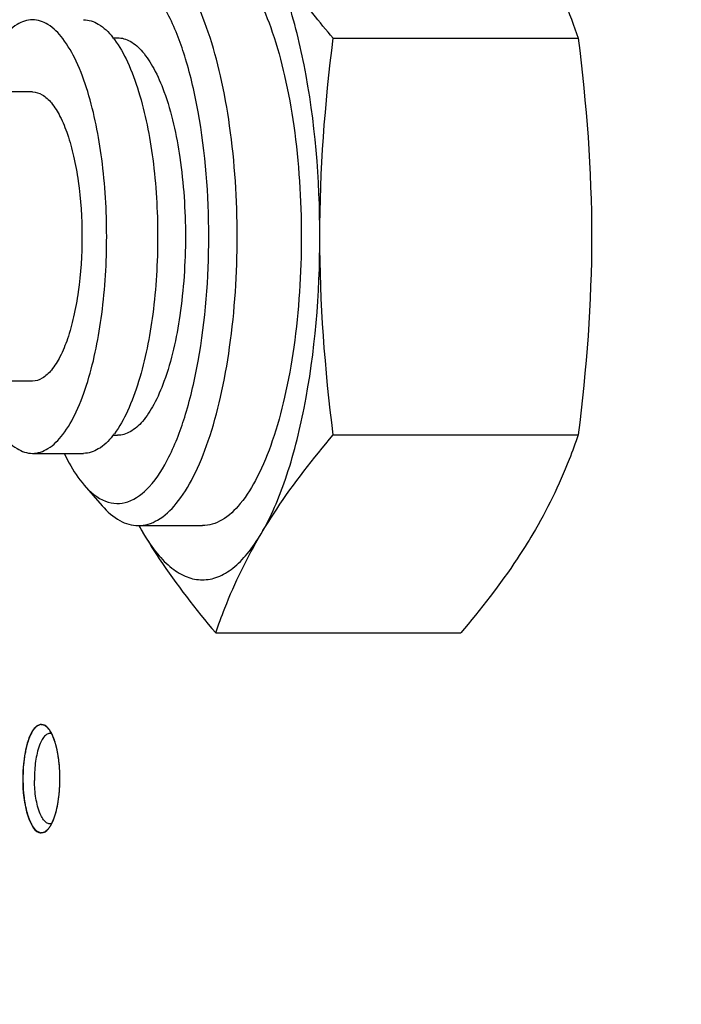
# Model space of a CAD drawing. Header units: millimetres. Extents: x 0 to 5945, y 0 to 4205.
# Tile 23 of 76: x 3114 to 3132, y 827 to 854. Entities that reach past the tile are written whole.
import ezdxf

# ---------------------------------------------------------------- set-up
doc = ezdxf.new("R2010")
doc.units = ezdxf.units.MM
doc.header["$LTSCALE"] = 326.975
doc.layers.get('0').update_dxf_attribs({"linetype": 'CONTINUOUS'})
for name, color, linetype in [('204101000019_DXF_DIMENSION', 7, 'CONTINUOUS'), ('204101000019DXF_CONTINUOUS_LINE', 7, 'CONTINUOUS'), ('304105000233DXF_CONTINUOUS_LINE', 7, 'CONTINUOUS'), ('627001000046DXF_CONTINUOUS_LINE', 7, 'CONTINUOUS'), ('628001000026DXF_CONTINUOUS_LINE', 7, 'CONTINUOUS')]:
    doc.layers.add(name, color=color, linetype=linetype)
doc.styles.get("Standard").update_dxf_attribs({"font": 'txt', "width": 0.7})
doc.dimstyles.new('DIMSTYLE_3', dxfattribs={"dimtxt": 17.5, "dimasz": 15, "dimexe": 1.5, "dimexo": 0, "dimgap": 1.75, "dimtad": 0, "dimtih": 1, "dimtoh": 1, "dimdec": 1, "dimdsep": 46, "dimtxsty": 'Standard', "dimblk": '_FILLED', "dimblk1": '_FILLED', "dimblk2": '_FILLED', "dimcen": 0.09, "dimclrt": 5, "dimazin": 2, "dimtp": 0.5, "dimtm": 0.5, "dimtfac": 1, "dimtdec": 4, "dimtofl": 0, "dimtmove": 0, "dimatfit": 3, "dimldrblk": '_FILLED', "dimfxl": 1, "dimtolj": 1, "dimarcsym": 0})

# ---------------------------------------------------------------- blocks, each defined once
blk = doc.blocks.new('*D23')
at = {"layer": '204101000019_DXF_DIMENSION', "color": 2, "linetype": 'Continuous', "transparency": 16777216}
for q in [(2788.599, 779.611), (3411.924, 889.52)]:
    blk.add_line((3090.571, 889.52), q, dxfattribs=at)
for start, end in [(290.05304, 360), (200, 280.87249)]:
    blk.add_arc((3090.571, 889.52), 313.852, start, end, dxfattribs=at)
for points in [[(3405.815, 874.483), (3404.424, 889.52), (3402.316, 874.566)], [(2802.742, 768.845), (2795.647, 782.176), (2799.483, 767.57)]]:
    blk.add_solid(points, dxfattribs=at)
blk = doc.blocks.new('_FILLED')
at = {"color": 0, "linetype": 'ByBlock'}
blk.add_solid([(0, 0), (-1, 0.1167), (-1, -0.1167)], dxfattribs=at)

msp = doc.modelspace()

# ---------------------------------------------------------------- linework, layer by layer
at = {"layer": '204101000019DXF_CONTINUOUS_LINE', "color": 2, "linetype": 'Continuous'}
msp.add_circle((3090.571, 889.52), 390, dxfattribs=at)
at = {"layer": '304105000233DXF_CONTINUOUS_LINE', "color": 7, "linetype": 'Continuous'}
for centre, radius, start, end in [((3113.787, 833.833), 0.956, 28.2165, 29.7807), ((3117.723, 833.02), 3.562, 179.11, 180.89)]:
    msp.add_arc(centre, radius, start, end, dxfattribs=at)
at = {"layer": '304105000233DXF_CONTINUOUS_LINE', "color": 2, "linetype": 'Continuous'}
for points, knots in [([(3114.541, 834.417), (3114.531, 834.424), (3114.511, 834.44), (3114.487, 834.46), (3114.467, 834.476), (3114.455, 834.486), (3114.446, 834.493), (3114.441, 834.496), (3114.436, 834.501), (3114.43, 834.502), (3114.419, 834.503), (3114.406, 834.505), (3114.391, 834.508), (3114.375, 834.51), (3114.36, 834.513), (3114.347, 834.514), (3114.336, 834.516), (3114.33, 834.517), (3114.325, 834.518), (3114.323, 834.517), (3114.319, 834.515), (3114.31, 834.511), (3114.298, 834.505), (3114.282, 834.497), (3114.267, 834.49), (3114.252, 834.482), (3114.239, 834.476), (3114.228, 834.471), (3114.222, 834.468), (3114.218, 834.466), (3114.215, 834.465), (3114.213, 834.461), (3114.21, 834.458), (3114.202, 834.45), (3114.192, 834.437), (3114.177, 834.42), (3114.163, 834.403), (3114.148, 834.386), (3114.136, 834.372), (3114.126, 834.361), (3114.12, 834.354), (3114.116, 834.348), (3114.112, 834.344), (3114.109, 834.337), (3114.105, 834.329), (3114.099, 834.318), (3114.086, 834.292), (3114.067, 834.254), (3114.048, 834.215), (3114.035, 834.19), (3114.029, 834.179), (3114.025, 834.171), (3114.022, 834.165), (3114.019, 834.156), (3114.015, 834.145), (3114.011, 834.132), (3114.004, 834.11), (3113.995, 834.082), (3113.984, 834.049), (3113.973, 834.016), (3113.963, 833.983), (3113.954, 833.955), (3113.948, 833.936), (3113.944, 833.925), (3113.942, 833.911), (3113.938, 833.895), (3113.933, 833.869), (3113.926, 833.836), (3113.915, 833.784), (3113.905, 833.732), (3113.894, 833.68), (3113.887, 833.648), (3113.884, 833.619), (3113.881, 833.59), (3113.877, 833.554), (3113.872, 833.511), (3113.867, 833.468), (3113.862, 833.424), (3113.858, 833.388), (3113.854, 833.36), (3113.852, 833.338), (3113.851, 833.315), (3113.85, 833.285), (3113.849, 833.247), (3113.845, 833.156), (3113.843, 833.081), (3113.84, 833.02)], [0, 0, 0, 0, 0.03125, 0.0625, 0.078125, 0.09375, 0.101562, 0.105469, 0.109375, 0.117188, 0.125, 0.140625, 0.15625, 0.171875, 0.1875, 0.203125, 0.210938, 0.21875, 0.222656, 0.224609, 0.226562, 0.234375, 0.25, 0.265625, 0.28125, 0.296875, 0.3125, 0.320312, 0.328125, 0.332031, 0.333984, 0.335938, 0.339844, 0.34375, 0.359375, 0.375, 0.390625, 0.40625, 0.421875, 0.429688, 0.4375, 0.441406, 0.445312, 0.449219, 0.453125, 0.460938, 0.46875, 0.5, 0.53125, 0.539062, 0.546875, 0.550781, 0.554688, 0.558594, 0.5625, 0.570312, 0.578125, 0.59375, 0.609375, 0.625, 0.640625, 0.65625, 0.664062, 0.667969, 0.671875, 0.679688, 0.6875, 0.703125, 0.71875, 0.75, 0.765625, 0.78125, 0.789062, 0.796875, 0.8125, 0.828125, 0.84375, 0.859375, 0.875, 0.882812, 0.890625, 0.898438, 0.90625, 0.921875, 0.9375, 1, 1, 1, 1]), ([(3114.647, 834.251), (3114.63, 834.283), (3114.605, 834.33), (3114.575, 834.374), (3114.556, 834.398), (3114.546, 834.41), (3114.541, 834.417)], [0, 0, 0, 0, 0.5, 0.75, 0.875, 1, 1, 1, 1]), ([(3114.717, 834.08), (3114.714, 834.087), (3114.709, 834.102), (3114.702, 834.12), (3114.697, 834.134), (3114.693, 834.145), (3114.688, 834.157), (3114.683, 834.169), (3114.679, 834.178), (3114.675, 834.188), (3114.671, 834.198), (3114.664, 834.213), (3114.656, 834.231), (3114.65, 834.244), (3114.647, 834.251)], [0, 0, 0, 0, 0.125, 0.25, 0.3125, 0.375, 0.4375, 0.5, 0.5625, 0.625, 0.6875, 0.75, 0.875, 1, 1, 1, 1]), ([(3114.828, 833.593), (3114.824, 833.614), (3114.819, 833.646), (3114.813, 833.69), (3114.806, 833.723), (3114.801, 833.756), (3114.794, 833.788), (3114.787, 833.819), (3114.781, 833.852), (3114.773, 833.881), (3114.767, 833.907), (3114.762, 833.927), (3114.757, 833.946), (3114.751, 833.969), (3114.743, 833.996), (3114.732, 834.033), (3114.722, 834.061), (3114.717, 834.08)], [0, 0, 0, 0, 0.125, 0.1875, 0.25, 0.3125, 0.375, 0.4375, 0.5, 0.5625, 0.625, 0.65625, 0.6875, 0.75, 0.8125, 0.875, 1, 1, 1, 1]), ([(3114.866, 833.02), (3114.866, 833.044), (3114.866, 833.073), (3114.866, 833.108), (3114.865, 833.133), (3114.864, 833.164), (3114.863, 833.201), (3114.861, 833.238), (3114.859, 833.269), (3114.858, 833.293), (3114.857, 833.312), (3114.855, 833.329), (3114.854, 833.352), (3114.851, 833.38), (3114.848, 833.415), (3114.843, 833.463), (3114.837, 833.522), (3114.831, 833.569), (3114.828, 833.593)], [0, 0, 0, 0, 0.125, 0.15625, 0.1875, 0.25, 0.3125, 0.375, 0.4375, 0.46875, 0.5, 0.53125, 0.5625, 0.625, 0.6875, 0.75, 0.875, 1, 1, 1, 1]), ([(3113.84, 833.02), (3113.843, 832.961), (3113.845, 832.886), (3113.849, 832.797), (3113.85, 832.76), (3113.851, 832.73), (3113.852, 832.701), (3113.857, 832.665), (3113.861, 832.621), (3113.866, 832.578), (3113.871, 832.535), (3113.876, 832.492), (3113.88, 832.456), (3113.883, 832.427), (3113.886, 832.398), (3113.893, 832.365), (3113.904, 832.313), (3113.914, 832.261), (3113.925, 832.209), (3113.932, 832.176), (3113.937, 832.15), (3113.94, 832.134), (3113.943, 832.12), (3113.946, 832.109), (3113.953, 832.09), (3113.961, 832.062), (3113.972, 832.029), (3113.983, 831.996), (3113.994, 831.962), (3114.002, 831.935), (3114.01, 831.913), (3114.014, 831.899), (3114.018, 831.888), (3114.02, 831.879), (3114.024, 831.873), (3114.028, 831.865), (3114.033, 831.854), (3114.046, 831.828), (3114.065, 831.79), (3114.085, 831.751), (3114.097, 831.725), (3114.103, 831.715), (3114.107, 831.706), (3114.11, 831.699), (3114.114, 831.695), (3114.119, 831.689), (3114.125, 831.682), (3114.134, 831.671), (3114.146, 831.656), (3114.161, 831.639), (3114.175, 831.622), (3114.19, 831.605), (3114.201, 831.593), (3114.208, 831.584), (3114.211, 831.58), (3114.213, 831.577), (3114.216, 831.576), (3114.22, 831.574), (3114.227, 831.57), (3114.237, 831.565), (3114.25, 831.559), (3114.265, 831.551), (3114.28, 831.544), (3114.296, 831.536), (3114.309, 831.53), (3114.317, 831.526), (3114.321, 831.524), (3114.323, 831.522), (3114.328, 831.524), (3114.334, 831.524), (3114.345, 831.526), (3114.358, 831.528), (3114.373, 831.53), (3114.389, 831.532), (3114.404, 831.534), (3114.417, 831.536), (3114.428, 831.538), (3114.434, 831.538), (3114.439, 831.543), (3114.444, 831.547), (3114.45, 831.552), (3114.458, 831.558), (3114.468, 831.566), (3114.486, 831.58), (3114.511, 831.6), (3114.531, 831.616), (3114.541, 831.624)], [0, 0, 0, 0, 0.0625, 0.078125, 0.09375, 0.101562, 0.109375, 0.125, 0.140625, 0.15625, 0.171875, 0.1875, 0.203125, 0.210938, 0.21875, 0.234375, 0.25, 0.28125, 0.296875, 0.3125, 0.320312, 0.328125, 0.332031, 0.335938, 0.34375, 0.359375, 0.375, 0.390625, 0.40625, 0.421875, 0.429688, 0.4375, 0.441406, 0.445312, 0.449219, 0.453125, 0.460938, 0.46875, 0.5, 0.53125, 0.539062, 0.546875, 0.550781, 0.554688, 0.558594, 0.5625, 0.570312, 0.578125, 0.59375, 0.609375, 0.625, 0.640625, 0.65625, 0.660156, 0.664062, 0.666016, 0.667969, 0.671875, 0.679688, 0.6875, 0.703125, 0.71875, 0.734375, 0.75, 0.765625, 0.773438, 0.775391, 0.777344, 0.78125, 0.789062, 0.796875, 0.8125, 0.828125, 0.84375, 0.859375, 0.875, 0.882812, 0.890625, 0.894531, 0.898438, 0.90625, 0.914062, 0.921875, 0.9375, 0.96875, 1, 1, 1, 1]), ([(3114.827, 832.445), (3114.83, 832.467), (3114.834, 832.494), (3114.838, 832.527), (3114.841, 832.55), (3114.844, 832.58), (3114.848, 832.616), (3114.851, 832.652), (3114.853, 832.688), (3114.857, 832.725), (3114.858, 832.761), (3114.861, 832.798), (3114.863, 832.835), (3114.864, 832.885), (3114.866, 832.946), (3114.866, 832.996), (3114.866, 833.02)], [0, 0, 0, 0, 0.125, 0.15625, 0.1875, 0.25, 0.3125, 0.375, 0.4375, 0.5, 0.5625, 0.625, 0.6875, 0.75, 0.875, 1, 1, 1, 1]), ([(3114.716, 831.959), (3114.719, 831.967), (3114.724, 831.984), (3114.731, 832.006), (3114.737, 832.023), (3114.742, 832.042), (3114.749, 832.066), (3114.757, 832.094), (3114.765, 832.124), (3114.772, 832.154), (3114.78, 832.185), (3114.786, 832.215), (3114.791, 832.24), (3114.796, 832.259), (3114.8, 832.281), (3114.805, 832.309), (3114.811, 832.341), (3114.818, 832.387), (3114.824, 832.422), (3114.827, 832.445)], [0, 0, 0, 0, 0.0625, 0.125, 0.15625, 0.1875, 0.25, 0.3125, 0.375, 0.4375, 0.5, 0.5625, 0.625, 0.65625, 0.6875, 0.75, 0.8125, 0.875, 1, 1, 1, 1]), ([(3114.541, 831.624), (3114.545, 831.629), (3114.555, 831.64), (3114.572, 831.664), (3114.59, 831.689), (3114.605, 831.713), (3114.614, 831.728), (3114.62, 831.739), (3114.625, 831.748), (3114.63, 831.756), (3114.637, 831.77), (3114.642, 831.78), (3114.647, 831.789)], [0, 0, 0, 0, 0.125, 0.25, 0.5, 0.625, 0.6875, 0.75, 0.8125, 0.84375, 0.875, 1, 1, 1, 1]), ([(3114.647, 831.789), (3114.65, 831.795), (3114.655, 831.807), (3114.663, 831.823), (3114.668, 831.836), (3114.674, 831.85), (3114.683, 831.869), (3114.689, 831.886), (3114.695, 831.9), (3114.701, 831.916), (3114.708, 831.936), (3114.713, 831.951), (3114.716, 831.959)], [0, 0, 0, 0, 0.125, 0.25, 0.3125, 0.375, 0.5, 0.625, 0.6875, 0.75, 0.875, 1, 1, 1, 1])]:
    msp.add_open_spline(points, degree=3, knots=knots, dxfattribs=at)
at = {"layer": '304105000233DXF_CONTINUOUS_LINE', "color": 7, "linetype": 'Continuous'}
for points in [[(3114.353, 834.52), (3114.278, 834.52), (3114.205, 834.464), (3114.157, 834.406)], [(3114.54, 834.417), (3114.494, 834.471), (3114.425, 834.52), (3114.353, 834.52)], [(3114.493, 834.239), (3114.411, 834.184), (3114.361, 834.088), (3114.322, 833.997)], [(3114.322, 833.997), (3114.263, 833.859), (3114.228, 833.711), (3114.203, 833.562)], [(3114.827, 833.594), (3114.8, 833.789), (3114.758, 833.984), (3114.684, 834.167)], [(3114.203, 833.562), (3114.177, 833.402), (3114.164, 833.238), (3114.161, 833.075)], [(3114.866, 833.02), (3114.866, 833.212), (3114.854, 833.404), (3114.827, 833.594)], [(3114.203, 832.478), (3114.177, 832.639), (3114.164, 832.802), (3114.161, 832.965)], [(3114.827, 832.446), (3114.854, 832.636), (3114.866, 832.828), (3114.866, 833.02)], [(3114.322, 832.043), (3114.263, 832.181), (3114.228, 832.329), (3114.203, 832.478)], [(3114.716, 831.959), (3114.77, 832.117), (3114.804, 832.281), (3114.827, 832.446)], [(3114.493, 831.801), (3114.411, 831.856), (3114.361, 831.952), (3114.322, 832.043)], [(3114.629, 831.755), (3114.664, 831.82), (3114.692, 831.889), (3114.716, 831.959)], [(3114.353, 831.52), (3114.425, 831.52), (3114.494, 831.57), (3114.54, 831.623)]]:
    msp.add_open_spline(points, degree=3, dxfattribs=at)
for points, knots in [([(3114.157, 834.406), (3114.03, 834.252), (3113.886, 833.772), (3113.84, 833.299), (3113.84, 833.02)], [0, 0, 0, 0, 0.416622, 1, 1, 1, 1]), ([(3114.588, 834.27), (3114.572, 834.27), (3114.538, 834.264), (3114.508, 834.249), (3114.493, 834.239)], [0, 0, 0, 0, 0.479043, 1, 1, 1, 1]), ([(3114.616, 834.308), (3114.605, 834.328), (3114.581, 834.366), (3114.554, 834.401), (3114.54, 834.417)], [0, 0, 0, 0, 0.525064, 1, 1, 1, 1]), ([(3114.623, 834.266), (3114.618, 834.267), (3114.606, 834.269), (3114.594, 834.27), (3114.588, 834.27)], [0, 0, 0, 0, 0.503065, 1, 1, 1, 1]), ([(3114.684, 834.167), (3114.676, 834.188), (3114.658, 834.228), (3114.639, 834.267), (3114.629, 834.285)], [0, 0, 0, 0, 0.516356, 1, 1, 1, 1]), ([(3113.84, 833.02), (3113.84, 832.663), (3113.868, 832.185), (3114.164, 831.52), (3114.353, 831.52)], [0, 0, 0, 0, 0.652802, 1, 1, 1, 1]), ([(3114.588, 831.77), (3114.572, 831.77), (3114.538, 831.776), (3114.508, 831.792), (3114.493, 831.801)], [0, 0, 0, 0, 0.479043, 1, 1, 1, 1]), ([(3114.623, 831.774), (3114.618, 831.773), (3114.606, 831.771), (3114.594, 831.77), (3114.588, 831.77)], [0, 0, 0, 0, 0.503065, 1, 1, 1, 1]), ([(3114.54, 831.623), (3114.557, 831.642), (3114.589, 831.685), (3114.616, 831.73), (3114.629, 831.755)], [0, 0, 0, 0, 0.470988, 1, 1, 1, 1])]:
    msp.add_open_spline(points, degree=3, knots=knots, dxfattribs=at)
at = {"layer": '627001000046DXF_CONTINUOUS_LINE', "color": 7, "linetype": 'Continuous'}
for p, q in [((3116.321, 853.52), (3116.457, 853.52)), ((3122.426, 853.505), (3129.203, 853.505)), ((3116.321, 842.52), (3116.457, 842.52)), ((3122.426, 842.535), (3129.203, 842.535)), ((3114.108, 842.02), (3115.518, 842.02)), ((3115.538, 841.14), (3116.038, 840.569)), ((3117.034, 840.02), (3118.807, 840.02)), ((3117.057, 840.015), (3117.064, 840.002)), ((3119.177, 837.05), (3125.954, 837.05))]:
    msp.add_line(p, q, dxfattribs=at)
for centre, radius, start, end in [((3114.491, 852.071), 2.348, 36.7456, 38.6747), ((3114.491, 843.969), 2.347, 321.3121, 323.2535), ((3129.727, 847.225), 14.581, 209.6115, 210.6441), ((3122.212, 842.769), 5.845, 208.2607, 210.6137)]:
    msp.add_arc(centre, radius, start, end, dxfattribs=at)
for points, knots in [([(3119.77, 848.02), (3119.77, 849.043), (3119.676, 850.538), (3119.339, 852.421), (3119.009, 853.627), (3118.608, 854.624), (3118.148, 855.38), (3117.634, 855.884), (3117.219, 856.02), (3117.034, 856.02)], [0, 0, 0, 0, 0.343589, 0.501026, 0.642015, 0.762704, 0.860979, 0.937801, 1, 1, 1, 1]), ([(3118.807, 856.02), (3118.992, 856.02), (3119.407, 855.884), (3119.921, 855.38), (3120.381, 854.624), (3120.782, 853.627), (3121.112, 852.421), (3121.449, 850.538), (3121.543, 849.043), (3121.543, 848.02)], [0, 0, 0, 0, 0.062199, 0.139021, 0.237296, 0.357985, 0.498974, 0.656411, 1, 1, 1, 1]), ([(3122.056, 848.02), (3122.056, 849.61), (3121.876, 851.891), (3121.189, 854.629), (3120.712, 855.773), (3120.431, 856.247)], [0, 0, 0, 0, 0.564021, 0.804548, 1, 1, 1, 1]), ([(3122.426, 853.505), (3122.236, 853.73), (3121.518, 854.604), (3120.858, 855.527), (3120.431, 856.247)], [0, 0, 0, 0, 0.260176, 1, 1, 1, 1]), ([(3127.949, 856.247), (3128.082, 856.022), (3128.573, 855.142), (3128.963, 854.209), (3129.203, 853.505)], [0, 0, 0, 0, 0.260656, 1, 1, 1, 1]), ([(3118.984, 848.02), (3118.984, 849.174), (3118.859, 850.839), (3118.395, 852.869), (3117.955, 854.051), (3117.44, 854.907), (3116.889, 855.352), (3116.435, 855.426), (3115.982, 855.329), (3115.7, 855.086), (3115.538, 854.9)], [0, 0, 0, 0, 0.37158, 0.533758, 0.669816, 0.77568, 0.853667, 0.886926, 0.920429, 1, 1, 1, 1]), ([(3114.108, 854.02), (3113.959, 854.02), (3113.622, 853.9), (3113.217, 853.47), (3112.856, 852.829), (3112.67, 852.316), (3112.581, 852.029)], [0, 0, 0, 0, 0.169236, 0.382718, 0.659312, 1, 1, 1, 1]), ([(3115.635, 852.03), (3115.547, 852.317), (3115.36, 852.829), (3114.999, 853.47), (3114.594, 853.9), (3114.257, 854.02), (3114.108, 854.02)], [0, 0, 0, 0, 0.340686, 0.617277, 0.830759, 1, 1, 1, 1]), ([(3115.518, 854.02), (3115.661, 854.02), (3115.982, 853.911), (3116.212, 853.677), (3116.324, 853.538)], [0, 0, 0, 0, 0.445287, 1, 1, 1, 1]), ([(3116.372, 853.476), (3116.515, 853.283), (3116.775, 852.812), (3116.958, 852.31), (3117.044, 852.029)], [0, 0, 0, 0, 0.449622, 1, 1, 1, 1]), ([(3116.457, 853.52), (3116.579, 853.52), (3116.85, 853.436), (3117.192, 853.117), (3117.5, 852.637), (3117.665, 852.25), (3117.744, 852.033)], [0, 0, 0, 0, 0.176655, 0.392062, 0.665299, 1, 1, 1, 1]), ([(3114.108, 852.02), (3114.201, 852.02), (3114.408, 851.952), (3114.665, 851.7), (3114.895, 851.322), (3115.096, 850.823), (3115.261, 850.221), (3115.429, 849.279), (3115.476, 848.532), (3115.476, 848.02)], [0, 0, 0, 0, 0.062199, 0.13902, 0.237294, 0.357981, 0.498967, 0.656402, 1, 1, 1, 1]), ([(3116.16, 848.02), (3116.16, 848.737), (3116.079, 850.089), (3115.821, 851.423), (3115.635, 852.03)], [0, 0, 0, 0, 0.530623, 1, 1, 1, 1]), ([(3117.044, 852.029), (3117.231, 851.423), (3117.489, 850.089), (3117.57, 848.737), (3117.57, 848.02)], [0, 0, 0, 0, 0.46938, 1, 1, 1, 1]), ([(3117.744, 852.033), (3117.958, 851.445), (3118.248, 850.108), (3118.338, 848.751), (3118.338, 848.02)], [0, 0, 0, 0, 0.461441, 1, 1, 1, 1]), ([(3115.476, 848.02), (3115.476, 847.509), (3115.429, 846.761), (3115.261, 845.82), (3115.096, 845.217), (3114.895, 844.718), (3114.665, 844.34), (3114.408, 844.088), (3114.201, 844.02), (3114.108, 844.02)], [0, 0, 0, 0, 0.343592, 0.501027, 0.642014, 0.762703, 0.860979, 0.937801, 1, 1, 1, 1]), ([(3115.538, 841.14), (3115.701, 840.954), (3115.982, 840.712), (3116.435, 840.614), (3116.889, 840.689), (3117.44, 841.134), (3117.955, 841.989), (3118.395, 843.171), (3118.859, 845.202), (3118.984, 846.866), (3118.984, 848.02)], [0, 0, 0, 0, 0.07957, 0.113072, 0.146331, 0.224319, 0.330184, 0.46624, 0.628418, 1, 1, 1, 1]), ([(3115.635, 844.011), (3115.821, 844.617), (3116.079, 845.951), (3116.16, 847.303), (3116.16, 848.02)], [0, 0, 0, 0, 0.46938, 1, 1, 1, 1]), ([(3117.034, 840.02), (3117.219, 840.02), (3117.634, 840.156), (3118.148, 840.66), (3118.608, 841.416), (3119.009, 842.414), (3119.339, 843.619), (3119.676, 845.502), (3119.77, 846.997), (3119.77, 848.02)], [0, 0, 0, 0, 0.062199, 0.139021, 0.237296, 0.357985, 0.498974, 0.656411, 1, 1, 1, 1]), ([(3117.57, 848.02), (3117.57, 847.303), (3117.489, 845.951), (3117.231, 844.617), (3117.044, 844.01)], [0, 0, 0, 0, 0.530623, 1, 1, 1, 1]), ([(3118.338, 848.02), (3118.338, 847.289), (3118.248, 845.932), (3117.958, 844.595), (3117.744, 844.007)], [0, 0, 0, 0, 0.538555, 1, 1, 1, 1]), ([(3121.543, 848.02), (3121.543, 846.997), (3121.449, 845.502), (3121.112, 843.619), (3120.782, 842.414), (3120.381, 841.416), (3119.921, 840.66), (3119.407, 840.156), (3118.992, 840.02), (3118.807, 840.02)], [0, 0, 0, 0, 0.343589, 0.501026, 0.642015, 0.762704, 0.860979, 0.937801, 1, 1, 1, 1]), ([(3120.431, 839.793), (3120.712, 840.267), (3121.189, 841.411), (3121.876, 844.149), (3122.056, 846.43), (3122.056, 848.02)], [0, 0, 0, 0, 0.195452, 0.435979, 1, 1, 1, 1]), ([(3112.582, 844.01), (3112.67, 843.724), (3112.856, 843.211), (3113.217, 842.57), (3113.622, 842.14), (3113.959, 842.02), (3114.108, 842.02)], [0, 0, 0, 0, 0.340686, 0.617277, 0.830759, 1, 1, 1, 1]), ([(3114.108, 842.02), (3114.257, 842.02), (3114.594, 842.14), (3115, 842.571), (3115.36, 843.211), (3115.547, 843.724), (3115.635, 844.011)], [0, 0, 0, 0, 0.169236, 0.382718, 0.659312, 1, 1, 1, 1]), ([(3117.044, 844.01), (3116.958, 843.73), (3116.775, 843.228), (3116.515, 842.757), (3116.372, 842.565)], [0, 0, 0, 0, 0.550373, 1, 1, 1, 1]), ([(3117.744, 844.007), (3117.665, 843.79), (3117.5, 843.403), (3117.192, 842.923), (3116.85, 842.605), (3116.579, 842.52), (3116.457, 842.52)], [0, 0, 0, 0, 0.334704, 0.607942, 0.823348, 1, 1, 1, 1]), ([(3116.323, 842.502), (3116.212, 842.363), (3115.982, 842.129), (3115.661, 842.02), (3115.518, 842.02)], [0, 0, 0, 0, 0.554682, 1, 1, 1, 1]), ([(3120.431, 839.793), (3120.569, 840.026), (3121.173, 840.983), (3121.871, 841.878), (3122.426, 842.535)], [0, 0, 0, 0, 0.239379, 1, 1, 1, 1]), ([(3129.203, 842.535), (3129.125, 842.306), (3128.781, 841.36), (3128.338, 840.45), (3127.949, 839.793)], [0, 0, 0, 0, 0.240869, 1, 1, 1, 1]), ([(3114.991, 842.005), (3115.032, 841.919), (3115.188, 841.616), (3115.375, 841.326), (3115.538, 841.14)], [0, 0, 0, 0, 0.2772, 1, 1, 1, 1]), ([(3116.038, 840.569), (3116.178, 840.409), (3116.469, 840.14), (3116.859, 840.02), (3117.034, 840.02)], [0, 0, 0, 0, 0.548649, 1, 1, 1, 1]), ([(3117.182, 839.793), (3117.32, 839.56), (3117.923, 838.603), (3118.622, 837.708), (3119.177, 837.05)], [0, 0, 0, 0, 0.239379, 1, 1, 1, 1]), ([(3117.182, 839.793), (3117.296, 839.601), (3117.527, 839.258), (3117.929, 838.845), (3118.356, 838.583), (3118.807, 838.491), (3119.257, 838.583), (3119.684, 838.845), (3120.086, 839.258), (3120.318, 839.601), (3120.431, 839.793)], [0, 0, 0, 0, 0.155547, 0.28743, 0.399572, 0.5, 0.600428, 0.71257, 0.844453, 1, 1, 1, 1]), ([(3119.177, 837.05), (3119.255, 837.28), (3119.599, 838.226), (3120.042, 839.136), (3120.431, 839.793)], [0, 0, 0, 0, 0.240869, 1, 1, 1, 1]), ([(3127.949, 839.793), (3127.811, 839.56), (3127.207, 838.603), (3126.509, 837.708), (3125.954, 837.05)], [0, 0, 0, 0, 0.239379, 1, 1, 1, 1])]:
    msp.add_open_spline(points, degree=3, knots=knots, dxfattribs=at)
for points in [[(3122.056, 848.02), (3122.056, 849.853), (3122.197, 851.687), (3122.426, 853.505)], [(3129.203, 853.505), (3129.432, 851.687), (3129.573, 849.853), (3129.573, 848.02)], [(3122.426, 842.535), (3122.197, 844.353), (3122.056, 846.188), (3122.056, 848.02)], [(3129.573, 848.02), (3129.573, 846.188), (3129.432, 844.353), (3129.203, 842.535)]]:
    msp.add_open_spline(points, degree=3, dxfattribs=at)
at = {"layer": '628001000026DXF_CONTINUOUS_LINE', "color": 7, "linetype": 'Continuous'}
for p, q in [((3114.108, 852.02), (3111.289, 852.02)), ((3114.108, 844.02), (3111.289, 844.02))]:
    msp.add_line(p, q, dxfattribs=at)

# ---------------------------------------------------------------- dimensions: what is measured, and where the dimension line sits
at = {"layer": '204101000019_DXF_DIMENSION', "color": 2, "linetype": 'Continuous'}
dim = msp.add_angular_dim_2l(base=(3145.071, 580.436), line1=((3093.521, 890.594), (3090.571, 889.52)), line2=((3087.433, 889.52), (3090.571, 889.52)), dimstyle='DIMSTYLE_3', dxfattribs=at)
dim.commit()
dim.dimension.update_dxf_attribs({"geometry": '*D23', "text_midpoint": (3149.771, 578.204), "dimtype": 162})

doc.saveas('drawing.dxf')
